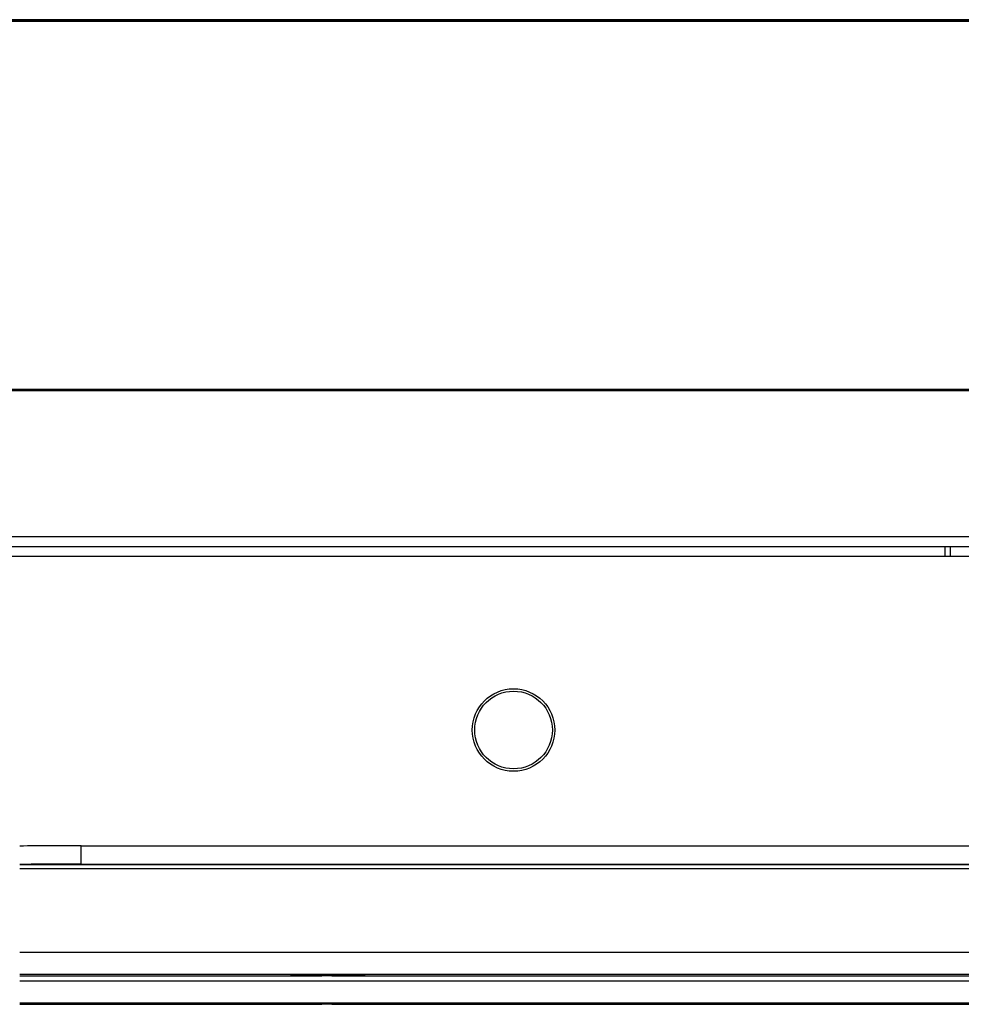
# Model space of a CAD drawing. Header units: millimetres. Extents: x 256 to 1374, y 313 to 1176.
# Tile 74 of 212: x 785 to 818, y 910 to 943. Entities that reach past the tile are written whole.
import ezdxf

# ---------------------------------------------------------------- set-up
doc = ezdxf.new("R2010")
doc.units = ezdxf.units.MM

msp = doc.modelspace()

# ---------------------------------------------------------------- linework, layer by layer
at = {"color": 7, "linetype": 'Continuous', "lineweight": 30}
for p, q in [((857.0786, 943.4832), (453.6752, 943.4832)), ((857.0786, 943.4332), (453.6752, 943.4332)), ((852.0769, 943.4166), (458.6769, 943.4166)), ((850.5216, 930.7832), (677.9086, 930.7832)), ((850.5216, 930.7366), (677.9102, 930.7366)), ((856.3545, 925.7166), (454.4193, 925.7166)), ((454.1836, 925.3832), (856.5902, 925.3832)), ((817.1436, 925.0499), (817.1436, 925.3832)), ((817.3102, 925.3832), (817.3102, 925.0499)), ((817.1436, 925.0499), (819.9769, 925.0499)), ((787.4604, 915.1079), (820.529, 915.1079)), ((787.4604, 914.4754), (787.4604, 915.1079)), ((787.4604, 914.4754), (820.529, 914.4754)), ((844.6104, 910.6789), (785.3437, 910.6789)), ((785.3437, 910.6425), (795.7225, 910.6425)), ((796.0687, 910.6425), (820.7936, 910.6425)), ((796.9742, 910.6604), (796.9742, 910.6604)), ((796.9919, 910.6604), (796.9742, 910.6604)), ((796.9742, 910.6604), (796.9919, 910.6604)), ((796.9919, 910.6604), (796.9919, 910.6604)), ((820.7979, 910.4606), (785.3437, 910.4606)), ((820.7979, 909.6968), (785.3437, 909.6968)), ((785.3437, 909.6604), (795.7222, 909.6604)), ((794.8621, 909.679), (794.8799, 909.679)), ((794.8621, 909.6789), (794.8621, 909.679)), ((794.8799, 909.6789), (794.8621, 909.6789)), ((794.8799, 909.679), (794.8799, 909.6789)), ((796.0685, 909.6604), (844.6104, 909.6604))]:
    msp.add_line(p, q, dxfattribs=at)
at = {"color": 8, "linetype": 'Continuous', "lineweight": 30}
for p, q in [((577.2997, 925.0499), (817.1436, 925.0499)), ((824.1711, 914.4516), (785.3437, 914.4516)), ((785.3437, 914.3239), (824.1711, 914.3239)), ((824.1711, 911.4427), (785.3437, 911.4427))]:
    msp.add_line(p, q, dxfattribs=at)
at = {"color": 7, "linetype": 'Continuous', "lineweight": 30, "flags": 128}
msp.add_lwpolyline([(794.8729, 910.6607), (794.9365, 910.6628), (795.1195, 910.6646), (795.4, 910.666), (795.744, 910.6667), (796.1101, 910.6667), (796.4541, 910.666), (796.7345, 910.6646), (796.9176, 910.6628), (796.9811, 910.6607), (796.9798, 910.6604)], dxfattribs=at)
at = {"color": 7, "linetype": 'Continuous', "lineweight": 30}
for radius in [1.4167, 1.3333]:
    msp.add_circle((802.3102, 919.0832), radius, dxfattribs=at)
for centre, radius, start, end in [((786.9313, 822.7027), 92.4067, 89.67196, 90.984429), ((786.9313, 822.0702), 92.4067, 89.67196, 90.984429), ((795.927, 849.2649), 60.4229, 89.000405, 90.999595)]:
    msp.add_arc(centre, radius, start, end, dxfattribs=at)
for points, knots in [([(795.927, 910.6681), (795.8056, 910.668), (795.5307, 910.6679), (795.1975, 910.6669), (794.947, 910.6656), (794.7809, 910.6642), (794.6693, 910.6625), (794.6297, 910.6607), (794.6693, 910.6589), (794.7809, 910.6573), (794.947, 910.6559), (795.1975, 910.6546), (795.5307, 910.6536), (795.8056, 910.6534), (795.927, 910.6534)], [0, 0, 0, 0, 0.09031699, 0.20456228, 0.27141879, 0.34393512, 0.42078611, 0.49999938, 0.5792151, 0.65606378, 0.7285801, 0.79543661, 0.90968301, 1, 1, 1, 1]), ([(795.927, 910.6534), (796.0484, 910.6534), (796.3233, 910.6536), (796.6565, 910.6546), (796.907, 910.6559), (797.0731, 910.6573), (797.1848, 910.6589), (797.2243, 910.6607), (797.1848, 910.6625), (797.0731, 910.6642), (796.907, 910.6656), (796.6565, 910.6669), (796.3233, 910.6679), (796.0484, 910.668), (795.927, 910.6681)], [0, 0, 0, 0, 0.0903194, 0.20456353, 0.27142, 0.34393629, 0.42078494, 0.50000062, 0.57921386, 0.65606481, 0.7285811, 0.79543758, 0.9096806, 1, 1, 1, 1]), ([(795.9273, 909.686), (795.8059, 909.6859), (795.531, 909.6858), (795.1978, 909.6848), (794.9472, 909.6834), (794.7811, 909.6821), (794.6694, 909.6804), (794.6297, 909.6786), (794.6692, 909.6768), (794.7808, 909.6751), (794.9468, 909.6738), (795.1973, 909.6724), (795.5305, 909.6714), (795.8054, 909.6713), (795.9268, 909.6712)], [0, 0, 0, 0, 0.09031903, 0.20456348, 0.27142033, 0.34393637, 0.4207856, 0.49999958, 0.57921449, 0.65606364, 0.72857989, 0.79543655, 0.90968044, 1, 1, 1, 1]), ([(795.9268, 909.6712), (796.0481, 909.6713), (796.3231, 909.6714), (796.6563, 909.6724), (796.9069, 909.6738), (797.073, 909.6751), (797.1847, 909.6768), (797.2243, 909.6786), (797.1848, 909.6804), (797.0732, 909.6821), (796.9072, 909.6834), (796.6567, 909.6848), (796.3236, 909.6858), (796.0487, 909.6859), (795.9273, 909.686)], [0, 0, 0, 0, 0.0903167, 0.2045621, 0.2714192, 0.3439355, 0.420785, 0.4999993, 0.5792142, 0.6560645, 0.728581, 0.7954379, 0.9096827, 1, 1, 1, 1])]:
    msp.add_open_spline(points, degree=3, knots=knots, dxfattribs=at)

doc.saveas('drawing.dxf')
